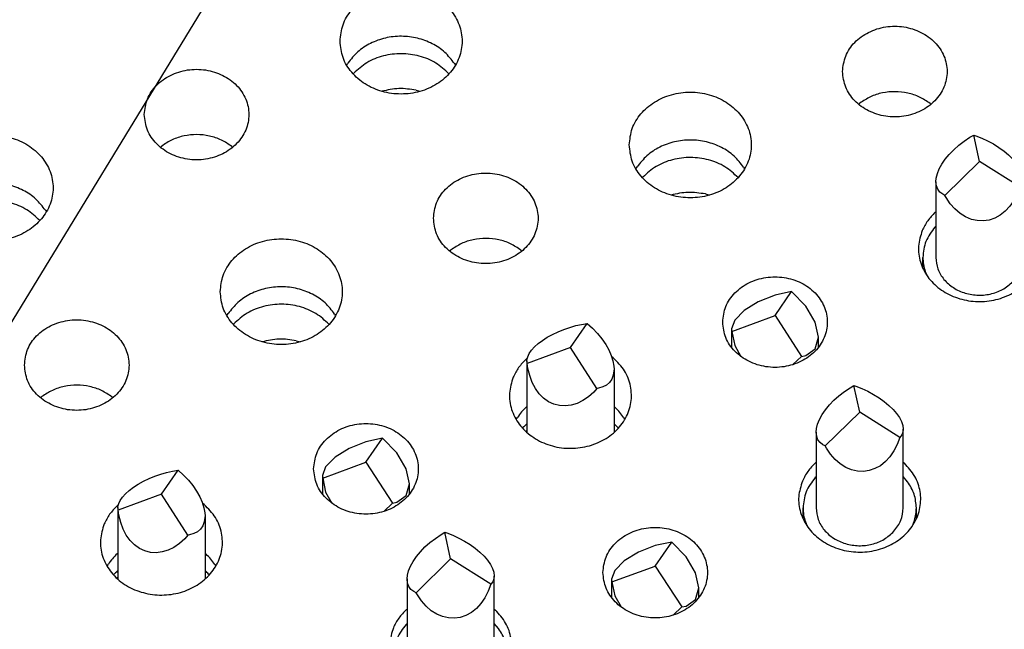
# Model space of a CAD drawing. Header units: inches. Extents: x -129 to 664, y -381 to 179.
# Tile 32 of 109: x -16 to -5, y -327 to -320. Entities that reach past the tile are written whole.
import ezdxf

# ---------------------------------------------------------------- set-up
doc = ezdxf.new("R2010")
doc.units = ezdxf.units.IN
doc.layers.add('1', color=7, linetype='Continuous')
doc.dimstyles.get("Standard").update_dxf_attribs({"dimtxt": 0.18, "dimasz": 0.18, "dimexe": 0.18, "dimexo": 0.0625, "dimgap": 0.09, "dimtad": 0, "dimtih": 1, "dimtoh": 1, "dimdec": 4, "dimzin": 0, "dimdsep": 46, "dimtxsty": 'Standard', "dimcen": 0.09, "dimadec": 0, "dimazin": 0, "dimtfac": 1, "dimtdec": 4, "dimtofl": 0, "dimtmove": 0, "dimatfit": 3, "dimfxl": 1, "dimtolj": 1, "dimtzin": 0, "dimarcsym": 0})

# ---------------------------------------------------------------- blocks, each defined once
blk = doc.blocks.new('gnd_pogo_bot_1400-1715_2_36__194', base_point=(-12.978, -325.938))
at = {"color": 7, "linetype": 'Continuous'}
for p, q in [((-12.478, -325.141), (-12.669, -325.217)), ((-12.478, -325.375), (-12.286, -325.1)), ((-12.286, -325.1), (-12.478, -325.141)), ((-12.124, -325.267), (-12.286, -325.1)), ((-12.669, -325.217), (-12.831, -325.317)), ((-12.973, -325.557), (-12.478, -325.375)), ((-12.831, -325.317), (-12.94, -325.426)), ((-12.478, -325.375), (-12.173, -325.844)), ((-12.016, -325.451), (-12.124, -325.267)), ((-12.94, -325.426), (-12.978, -325.528)), ((-11.978, -325.623), (-12.016, -325.451)), ((-12.978, -325.528), (-12.978, -325.737)), ((-12.978, -325.528), (-12.973, -325.557)), ((-12.973, -325.557), (-12.94, -325.718)), ((-12.016, -325.758), (-11.978, -325.623)), ((-11.978, -325.737), (-11.978, -325.623)), ((-12.94, -325.718), (-12.87, -325.843)), ((-12.124, -325.834), (-12.016, -325.758)), ((-12.272, -325.938), (-12.173, -325.844)), ((-12.173, -325.844), (-12.124, -325.834))]:
    blk.add_line(p, q, dxfattribs=at)
blk = doc.blocks.new('gnd_pogo_bot_1400-1715_2_35__195', base_point=(-8.284, -324.255))
at = {"color": 7, "linetype": 'Continuous'}
for p, q in [((-7.784, -323.692), (-7.593, -323.417)), ((-7.593, -323.417), (-7.784, -323.457)), ((-7.431, -323.584), (-7.593, -323.417)), ((-7.976, -323.533), (-8.138, -323.633)), ((-7.784, -323.457), (-7.976, -323.533)), ((-8.138, -323.633), (-8.246, -323.743)), ((-7.322, -323.768), (-7.431, -323.584)), ((-8.246, -323.743), (-8.284, -323.844)), ((-8.28, -323.873), (-7.784, -323.692)), ((-7.784, -323.692), (-7.48, -324.16)), ((-7.284, -323.94), (-7.322, -323.768)), ((-8.284, -323.844), (-8.284, -324.053)), ((-8.284, -323.844), (-8.28, -323.873)), ((-8.28, -323.873), (-8.246, -324.034)), ((-7.322, -324.074), (-7.284, -323.94)), ((-7.284, -324.053), (-7.284, -323.94)), ((-8.246, -324.034), (-8.176, -324.16)), ((-7.431, -324.15), (-7.322, -324.074)), ((-7.578, -324.255), (-7.48, -324.16)), ((-7.48, -324.16), (-7.431, -324.15))]:
    blk.add_line(p, q, dxfattribs=at)
blk = doc.blocks.new('gnd_pogo_bot_1400-1715_2_32__197', base_point=(-9.659, -327.129))
at = {"color": 7, "linetype": 'Continuous'}
for p, q in [((-9.159, -326.331), (-9.35, -326.407)), ((-9.159, -326.566), (-8.968, -326.291)), ((-8.968, -326.291), (-9.159, -326.331)), ((-8.805, -326.458), (-8.968, -326.291)), ((-9.35, -326.407), (-9.513, -326.507)), ((-8.697, -326.642), (-8.805, -326.458)), ((-9.621, -326.617), (-9.659, -326.718)), ((-9.655, -326.747), (-9.159, -326.566)), ((-9.513, -326.507), (-9.621, -326.617)), ((-9.159, -326.566), (-8.855, -327.034)), ((-9.659, -326.718), (-9.659, -326.927)), ((-9.659, -326.718), (-9.655, -326.747)), ((-8.659, -326.814), (-8.697, -326.642)), ((-9.655, -326.747), (-9.621, -326.908)), ((-8.697, -326.948), (-8.659, -326.814)), ((-8.659, -326.927), (-8.659, -326.814)), ((-9.621, -326.908), (-9.551, -327.034)), ((-8.805, -327.024), (-8.697, -326.948)), ((-8.953, -327.129), (-8.855, -327.034)), ((-8.855, -327.034), (-8.805, -327.024))]:
    blk.add_line(p, q, dxfattribs=at)
blk = doc.blocks.new('ground_pin_set_2__224', base_point=(-64.857, -337.434))
for name, p in [('gnd_pogo_bot_1400-1715_2_35__195', (-8.284, -324.255)), ('gnd_pogo_bot_1400-1715_2_36__194', (-12.978, -325.938)), ('gnd_pogo_bot_1400-1715_2_32__197', (-9.659, -327.129))]:
    blk.add_blockref(name, p)
blk = doc.blocks.new('insulator_top2_E7018-25457__230', base_point=(-87.509, -353.663))
at = {"color": 7, "linetype": 'Continuous'}
for p, q in [((-12.698, -320.819), (-12.684, -320.795)), ((-11.462, -320.801), (-11.452, -320.819)), ((-6.824, -321.268), (-6.809, -321.255)), ((-6.005, -321.259), (-5.995, -321.268)), ((-14.836, -321.761), (-14.821, -321.748)), ((-14.017, -321.752), (-14.007, -321.761)), ((-9.38, -322.01), (-9.366, -321.986)), ((-8.144, -321.991), (-8.133, -322.01)), ((-16.156, -322.484), (-16.145, -322.503)), ((-5.945, -322.507), (-5.938, -322.501)), ((-11.518, -322.951), (-11.503, -322.939)), ((-10.699, -322.942), (-10.688, -322.951)), ((-14.073, -323.693), (-14.059, -323.669)), ((-12.837, -323.675), (-12.826, -323.694)), ((-10.638, -324.191), (-10.626, -324.181)), ((-16.211, -324.635), (-16.196, -324.622)), ((-15.392, -324.626), (-15.381, -324.635)), ((-10.638, -324.741), (-10.631, -324.734)), ((-9.631, -324.734), (-9.619, -324.745)), ((-10.754, -324.884), (-10.74, -324.86)), ((-9.518, -324.865), (-9.507, -324.884)), ((-7.32, -325.381), (-7.312, -325.375)), ((-6.312, -325.375), (-6.3, -325.386)), ((-15.332, -325.875), (-15.319, -325.864)), ((-15.332, -326.425), (-15.324, -326.418)), ((-14.324, -326.418), (-14.312, -326.429)), ((-15.448, -326.567), (-15.433, -326.543)), ((-14.212, -326.549), (-14.201, -326.568)), ((-12.013, -327.065), (-12.006, -327.059)), ((-11.006, -327.059), (-10.993, -327.07))]:
    blk.add_line(p, q, dxfattribs=at)
for points, knots in [([(-12.775, -320.544), (-12.768, -320.608), (-12.754, -320.737), (-12.647, -320.91), (-12.49, -321.045), (-12.292, -321.131), (-12.075, -321.16), (-11.858, -321.131), (-11.66, -321.045), (-11.502, -320.91), (-11.399, -320.737), (-11.363, -320.544), (-11.399, -320.351), (-11.502, -320.178), (-11.66, -320.043), (-11.858, -319.957), (-12.075, -319.928), (-12.292, -319.957), (-12.49, -320.043), (-12.647, -320.178), (-12.754, -320.351), (-12.768, -320.48), (-12.775, -320.544)], [0, 0, 0, 0, 0.190439, 0.386512, 0.591376, 0.804667, 1.023004, 1.241341, 1.454632, 1.659496, 1.855569, 2.046008, 2.236447, 2.43252, 2.637384, 2.850675, 3.069012, 3.287349, 3.50064, 3.705504, 3.901578, 4.092016, 4.092016, 4.092016, 4.092016]), ([(-7.01, -320.893), (-7.002, -320.954), (-6.987, -321.077), (-6.874, -321.237), (-6.712, -321.354), (-6.514, -321.415), (-6.305, -321.415), (-6.107, -321.354), (-5.944, -321.237), (-5.835, -321.077), (-5.797, -320.893), (-5.835, -320.708), (-5.944, -320.548), (-6.107, -320.432), (-6.305, -320.37), (-6.514, -320.37), (-6.712, -320.432), (-6.874, -320.548), (-6.987, -320.708), (-7.002, -320.832), (-7.01, -320.893)], [0, 0, 0, 0, 0.181365, 0.369194, 0.566516, 0.771824, 0.980202, 1.18551, 1.382833, 1.570662, 1.752027, 1.933392, 2.121221, 2.318543, 2.523851, 2.732229, 2.937537, 3.134859, 3.322688, 3.504053, 3.504053, 3.504053, 3.504053]), ([(-11.462, -320.801), (-11.497, -320.756), (-11.567, -320.664), (-11.717, -320.566), (-11.887, -320.503), (-12.071, -320.481), (-12.256, -320.501), (-12.427, -320.563), (-12.578, -320.659), (-12.649, -320.751), (-12.684, -320.795)], [0, 0, 0, 0, 0.169498, 0.345491, 0.526995, 0.711655, 0.896376, 1.078052, 1.254286, 1.424031, 1.424031, 1.424031, 1.424031]), ([(-15.022, -321.386), (-15.014, -321.447), (-14.999, -321.57), (-14.886, -321.73), (-14.724, -321.847), (-14.526, -321.908), (-14.317, -321.908), (-14.119, -321.847), (-13.956, -321.73), (-13.847, -321.57), (-13.809, -321.386), (-13.847, -321.201), (-13.956, -321.041), (-14.119, -320.925), (-14.317, -320.864), (-14.526, -320.864), (-14.724, -320.925), (-14.886, -321.041), (-14.999, -321.201), (-15.014, -321.325), (-15.022, -321.386)], [0, 0, 0, 0, 0.181365, 0.369194, 0.566516, 0.771824, 0.980202, 1.18551, 1.382833, 1.570662, 1.752027, 1.933392, 2.121221, 2.318543, 2.523851, 2.732229, 2.937537, 3.134859, 3.322688, 3.504053, 3.504053, 3.504053, 3.504053]), ([(-9.456, -321.734), (-9.449, -321.798), (-9.436, -321.928), (-9.328, -322.1), (-9.171, -322.235), (-8.974, -322.321), (-8.756, -322.351), (-8.539, -322.321), (-8.342, -322.235), (-8.184, -322.1), (-8.08, -321.928), (-8.044, -321.734), (-8.08, -321.541), (-8.184, -321.369), (-8.342, -321.234), (-8.539, -321.148), (-8.756, -321.118), (-8.974, -321.148), (-9.171, -321.234), (-9.328, -321.369), (-9.436, -321.541), (-9.449, -321.671), (-9.456, -321.734)], [0, 0, 0, 0, 0.190439, 0.386512, 0.591376, 0.804667, 1.023004, 1.241341, 1.454632, 1.659496, 1.855569, 2.046008, 2.236447, 2.43252, 2.637384, 2.850675, 3.069012, 3.287349, 3.50064, 3.705504, 3.901578, 4.092016, 4.092016, 4.092016, 4.092016]), ([(-6.005, -321.259), (-6.044, -321.232), (-6.123, -321.179), (-6.261, -321.134), (-6.407, -321.118), (-6.552, -321.133), (-6.691, -321.176), (-6.77, -321.229), (-6.809, -321.255)], [0, 0, 0, 0, 0.1402463, 0.2843156, 0.4305322, 0.5767941, 0.7209906, 0.8614203, 0.8614203, 0.8614203, 0.8614203]), ([(-17.468, -322.228), (-17.461, -322.291), (-17.447, -322.421), (-17.34, -322.593), (-17.183, -322.728), (-16.986, -322.814), (-16.768, -322.844), (-16.551, -322.814), (-16.354, -322.728), (-16.196, -322.593), (-16.092, -322.421), (-16.056, -322.228), (-16.092, -322.034), (-16.196, -321.862), (-16.354, -321.727), (-16.551, -321.641), (-16.768, -321.611), (-16.986, -321.641), (-17.183, -321.727), (-17.34, -321.862), (-17.447, -322.034), (-17.461, -322.164), (-17.468, -322.228)], [0, 0, 0, 0, 0.190439, 0.386512, 0.591376, 0.804667, 1.023004, 1.241341, 1.454632, 1.659496, 1.855569, 2.046008, 2.236447, 2.43252, 2.637384, 2.850675, 3.069012, 3.287349, 3.50064, 3.705504, 3.901578, 4.092016, 4.092016, 4.092016, 4.092016]), ([(-14.017, -321.752), (-14.056, -321.725), (-14.135, -321.672), (-14.273, -321.627), (-14.419, -321.611), (-14.564, -321.626), (-14.703, -321.669), (-14.782, -321.722), (-14.821, -321.748)], [0, 0, 0, 0, 0.1402465, 0.2843161, 0.4305329, 0.576795, 0.7209918, 0.8614217, 0.8614217, 0.8614217, 0.8614217]), ([(-8.144, -321.991), (-8.178, -321.946), (-8.248, -321.854), (-8.398, -321.756), (-8.569, -321.693), (-8.753, -321.671), (-8.937, -321.691), (-9.108, -321.753), (-9.259, -321.85), (-9.33, -321.941), (-9.366, -321.986)], [0, 0, 0, 0, 0.169498, 0.345491, 0.526995, 0.711654, 0.896376, 1.078052, 1.254285, 1.42403, 1.42403, 1.42403, 1.42403]), ([(-11.703, -322.576), (-11.696, -322.637), (-11.681, -322.761), (-11.568, -322.921), (-11.406, -323.037), (-11.208, -323.099), (-10.998, -323.099), (-10.801, -323.037), (-10.637, -322.921), (-10.529, -322.761), (-10.49, -322.576), (-10.529, -322.392), (-10.637, -322.232), (-10.801, -322.115), (-10.998, -322.054), (-11.208, -322.054), (-11.406, -322.115), (-11.568, -322.232), (-11.681, -322.392), (-11.696, -322.515), (-11.703, -322.576)], [0, 0, 0, 0, 0.181365, 0.369194, 0.566516, 0.771824, 0.980202, 1.18551, 1.382833, 1.570662, 1.752027, 1.933392, 2.121221, 2.318543, 2.523851, 2.732229, 2.937537, 3.134859, 3.322688, 3.504053, 3.504053, 3.504053, 3.504053]), ([(-16.156, -322.484), (-16.19, -322.439), (-16.26, -322.347), (-16.41, -322.249), (-16.581, -322.186), (-16.765, -322.164), (-16.949, -322.184), (-17.12, -322.246), (-17.271, -322.343), (-17.342, -322.434), (-17.377, -322.479)], [0, 0, 0, 0, 0.169498, 0.345491, 0.526995, 0.711655, 0.896376, 1.078053, 1.254286, 1.424031, 1.424031, 1.424031, 1.424031]), ([(-6.095, -322.716), (-6.113, -322.775), (-6.15, -322.893), (-6.124, -323.082), (-6.039, -323.254), (-5.898, -323.394), (-5.716, -323.491), (-5.511, -323.537), (-5.299, -323.529), (-5.099, -323.466), (-4.929, -323.354), (-4.803, -323.203), (-4.736, -323.024), (-4.735, -322.836), (-4.797, -322.654), (-4.882, -322.56), (-4.925, -322.512)], [0, 0, 0, 0, 0.184237, 0.367591, 0.555318, 0.750852, 0.954639, 1.16429, 1.375579, 1.583791, 1.785137, 1.978035, 2.163904, 2.346939, 2.532534, 2.724998, 2.724998, 2.724998, 2.724998]), ([(-5.945, -322.507), (-5.976, -322.539), (-6.037, -322.6), (-6.076, -322.678), (-6.095, -322.716)], [0, 0, 0, 0, 0.1309207, 0.2582689, 0.2582689, 0.2582689, 0.2582689]), ([(-14.15, -323.418), (-14.143, -323.482), (-14.129, -323.611), (-14.021, -323.784), (-13.864, -323.919), (-13.667, -324.005), (-13.45, -324.034), (-13.232, -324.005), (-13.035, -323.919), (-12.877, -323.784), (-12.774, -323.611), (-12.738, -323.418), (-12.774, -323.225), (-12.877, -323.052), (-13.035, -322.917), (-13.232, -322.831), (-13.45, -322.802), (-13.667, -322.831), (-13.864, -322.917), (-14.021, -323.052), (-14.129, -323.225), (-14.143, -323.354), (-14.15, -323.418)], [0, 0, 0, 0, 0.190439, 0.386512, 0.591376, 0.804667, 1.023004, 1.241341, 1.454632, 1.659496, 1.855569, 2.046008, 2.236447, 2.43252, 2.637384, 2.850675, 3.069012, 3.287349, 3.50064, 3.705504, 3.901578, 4.092016, 4.092016, 4.092016, 4.092016]), ([(-10.699, -322.942), (-10.737, -322.916), (-10.816, -322.862), (-10.954, -322.818), (-11.1, -322.801), (-11.246, -322.817), (-11.384, -322.86), (-11.464, -322.913), (-11.503, -322.939)], [0, 0, 0, 0, 0.1402466, 0.2843161, 0.430533, 0.5767952, 0.720992, 0.861422, 0.861422, 0.861422, 0.861422]), ([(-8.384, -323.767), (-8.377, -323.828), (-8.362, -323.951), (-8.249, -324.111), (-8.087, -324.228), (-7.889, -324.289), (-7.68, -324.289), (-7.482, -324.228), (-7.319, -324.111), (-7.21, -323.951), (-7.172, -323.767), (-7.21, -323.582), (-7.319, -323.422), (-7.482, -323.306), (-7.68, -323.245), (-7.889, -323.245), (-8.087, -323.306), (-8.249, -323.422), (-8.362, -323.582), (-8.377, -323.706), (-8.384, -323.767)], [0, 0, 0, 0, 0.181365, 0.369194, 0.566516, 0.771824, 0.980202, 1.18551, 1.382833, 1.570662, 1.752027, 1.933392, 2.121221, 2.318543, 2.523851, 2.732229, 2.937537, 3.134859, 3.322688, 3.504053, 3.504053, 3.504053, 3.504053]), ([(-12.837, -323.675), (-12.871, -323.63), (-12.942, -323.538), (-13.091, -323.44), (-13.262, -323.377), (-13.446, -323.355), (-13.63, -323.375), (-13.802, -323.437), (-13.952, -323.533), (-14.024, -323.625), (-14.059, -323.669)], [0, 0, 0, 0, 0.169498, 0.345491, 0.526995, 0.711655, 0.896376, 1.078052, 1.254286, 1.424031, 1.424031, 1.424031, 1.424031]), ([(-16.396, -324.26), (-16.389, -324.321), (-16.374, -324.444), (-16.261, -324.604), (-16.099, -324.721), (-15.901, -324.782), (-15.692, -324.782), (-15.494, -324.721), (-15.331, -324.604), (-15.222, -324.444), (-15.184, -324.26), (-15.222, -324.075), (-15.331, -323.915), (-15.494, -323.799), (-15.692, -323.738), (-15.901, -323.738), (-16.099, -323.799), (-16.261, -323.915), (-16.374, -324.075), (-16.389, -324.199), (-16.396, -324.26)], [0, 0, 0, 0, 0.181365, 0.369194, 0.566516, 0.771824, 0.980202, 1.18551, 1.382833, 1.570662, 1.752027, 1.933392, 2.121221, 2.318543, 2.523851, 2.732229, 2.937537, 3.134859, 3.322688, 3.504053, 3.504053, 3.504053, 3.504053]), ([(-10.788, -324.4), (-10.807, -324.46), (-10.844, -324.58), (-10.816, -324.773), (-10.726, -324.947), (-10.578, -325.087), (-10.391, -325.182), (-10.18, -325.223), (-9.964, -325.207), (-9.764, -325.136), (-9.596, -325.015), (-9.479, -324.854), (-9.423, -324.668), (-9.437, -324.477), (-9.515, -324.296), (-9.611, -324.206), (-9.659, -324.161)], [0, 0, 0, 0, 0.187718, 0.374627, 0.56626, 0.766113, 0.974437, 1.188489, 1.403674, 1.615047, 1.818863, 2.013931, 2.202348, 2.388981, 2.579486, 2.777832, 2.777832, 2.777832, 2.777832]), ([(-10.638, -324.191), (-10.669, -324.222), (-10.731, -324.284), (-10.769, -324.361), (-10.788, -324.4)], [0, 0, 0, 0, 0.1309199, 0.2582673, 0.2582673, 0.2582673, 0.2582673]), ([(-15.392, -324.626), (-15.431, -324.6), (-15.509, -324.546), (-15.648, -324.502), (-15.793, -324.485), (-15.939, -324.5), (-16.078, -324.543), (-16.157, -324.596), (-16.196, -324.622)], [0, 0, 0, 0, 0.1402463, 0.2843156, 0.4305322, 0.5767941, 0.7209907, 0.8614204, 0.8614204, 0.8614204, 0.8614204]), ([(-10.638, -324.741), (-10.657, -324.759), (-10.695, -324.796), (-10.725, -324.839), (-10.74, -324.86)], [0, 0, 0, 0, 0.0791031, 0.1568413, 0.1568413, 0.1568413, 0.1568413]), ([(-9.518, -324.865), (-9.533, -324.844), (-9.563, -324.801), (-9.6, -324.764), (-9.619, -324.745)], [0, 0, 0, 0, 0.077628, 0.1566141, 0.1566141, 0.1566141, 0.1566141]), ([(-13.078, -325.45), (-13.07, -325.511), (-13.055, -325.635), (-12.942, -325.795), (-12.78, -325.911), (-12.582, -325.973), (-12.373, -325.973), (-12.175, -325.911), (-12.012, -325.795), (-11.903, -325.635), (-11.865, -325.45), (-11.903, -325.266), (-12.012, -325.106), (-12.175, -324.989), (-12.373, -324.928), (-12.582, -324.928), (-12.78, -324.989), (-12.942, -325.106), (-13.055, -325.266), (-13.07, -325.39), (-13.078, -325.45)], [0, 0, 0, 0, 0.181365, 0.369194, 0.566516, 0.771824, 0.980202, 1.18551, 1.382833, 1.570662, 1.752027, 1.933392, 2.121221, 2.318543, 2.523851, 2.732229, 2.937537, 3.134859, 3.322688, 3.504053, 3.504053, 3.504053, 3.504053]), ([(-7.469, -325.59), (-7.488, -325.649), (-7.525, -325.767), (-7.499, -325.956), (-7.413, -326.128), (-7.272, -326.268), (-7.091, -326.365), (-6.885, -326.411), (-6.673, -326.403), (-6.474, -326.34), (-6.303, -326.229), (-6.178, -326.077), (-6.11, -325.898), (-6.109, -325.71), (-6.171, -325.528), (-6.257, -325.434), (-6.3, -325.386)], [0, 0, 0, 0, 0.184237, 0.367591, 0.555318, 0.750852, 0.95464, 1.164291, 1.37558, 1.583792, 1.785138, 1.978036, 2.163906, 2.346941, 2.532536, 2.724999, 2.724999, 2.724999, 2.724999]), ([(-7.32, -325.381), (-7.351, -325.413), (-7.412, -325.474), (-7.45, -325.552), (-7.469, -325.59)], [0, 0, 0, 0, 0.1309197, 0.258267, 0.258267, 0.258267, 0.258267]), ([(-15.481, -326.083), (-15.5, -326.144), (-15.538, -326.264), (-15.509, -326.457), (-15.419, -326.63), (-15.272, -326.771), (-15.084, -326.865), (-14.873, -326.906), (-14.657, -326.891), (-14.457, -326.819), (-14.29, -326.698), (-14.172, -326.538), (-14.116, -326.352), (-14.13, -326.16), (-14.209, -325.979), (-14.304, -325.89), (-14.353, -325.844)], [0, 0, 0, 0, 0.187718, 0.374627, 0.56626, 0.766112, 0.974436, 1.188488, 1.403674, 1.615047, 1.818862, 2.01393, 2.202347, 2.38898, 2.579484, 2.77783, 2.77783, 2.77783, 2.77783]), ([(-15.332, -325.875), (-15.363, -325.906), (-15.424, -325.967), (-15.462, -326.045), (-15.481, -326.083)], [0, 0, 0, 0, 0.1309209, 0.2582693, 0.2582693, 0.2582693, 0.2582693]), ([(-9.759, -326.641), (-9.752, -326.702), (-9.737, -326.825), (-9.623, -326.985), (-9.462, -327.102), (-9.264, -327.163), (-9.054, -327.163), (-8.857, -327.102), (-8.693, -326.985), (-8.585, -326.825), (-8.546, -326.641), (-8.585, -326.456), (-8.693, -326.296), (-8.857, -326.18), (-9.054, -326.119), (-9.264, -326.119), (-9.462, -326.18), (-9.623, -326.296), (-9.737, -326.456), (-9.752, -326.58), (-9.759, -326.641)], [0, 0, 0, 0, 0.181365, 0.369194, 0.566516, 0.771824, 0.980202, 1.18551, 1.382833, 1.570662, 1.752027, 1.933392, 2.121221, 2.318543, 2.523851, 2.732229, 2.937537, 3.134859, 3.322688, 3.504053, 3.504053, 3.504053, 3.504053]), ([(-15.332, -326.425), (-15.351, -326.443), (-15.388, -326.479), (-15.419, -326.522), (-15.433, -326.543)], [0, 0, 0, 0, 0.0791031, 0.1568412, 0.1568412, 0.1568412, 0.1568412]), ([(-14.212, -326.549), (-14.226, -326.528), (-14.256, -326.484), (-14.293, -326.448), (-14.312, -326.429)], [0, 0, 0, 0, 0.0776287, 0.1566155, 0.1566155, 0.1566155, 0.1566155]), ([(-12.163, -327.274), (-12.181, -327.333), (-12.218, -327.451), (-12.192, -327.64), (-12.107, -327.811), (-11.966, -327.952), (-11.784, -328.049), (-11.579, -328.095), (-11.367, -328.086), (-11.167, -328.024), (-10.996, -327.912), (-10.871, -327.761), (-10.804, -327.582), (-10.803, -327.394), (-10.865, -327.212), (-10.95, -327.117), (-10.993, -327.07)], [0, 0, 0, 0, 0.184237, 0.367591, 0.555318, 0.750852, 0.954639, 1.16429, 1.375579, 1.583791, 1.785137, 1.978035, 2.163905, 2.34694, 2.532535, 2.724998, 2.724998, 2.724998, 2.724998]), ([(-12.013, -327.065), (-12.044, -327.096), (-12.105, -327.158), (-12.144, -327.235), (-12.163, -327.274)], [0, 0, 0, 0, 0.1309208, 0.2582692, 0.2582692, 0.2582692, 0.2582692])]:
    blk.add_open_spline(points, degree=3, knots=knots, dxfattribs=at)
blk = doc.blocks.new('sig_pogo_1400-2142_13_18__251', base_point=(-15.333, -326.716))
at = {"color": 7, "linetype": 'Continuous'}
for p, q in [((-14.824, -325.742), (-14.633, -325.467)), ((-14.765, -325.491), (-14.698, -325.477)), ((-14.698, -325.477), (-14.633, -325.467)), ((-14.633, -325.467), (-14.572, -325.522)), ((-15.091, -325.625), (-15.031, -325.592)), ((-15.031, -325.592), (-14.967, -325.561)), ((-14.967, -325.561), (-14.901, -325.534)), ((-14.901, -325.534), (-14.833, -325.51)), ((-14.833, -325.51), (-14.765, -325.491)), ((-14.572, -325.522), (-14.515, -325.58)), ((-14.515, -325.58), (-14.465, -325.642)), ((-15.238, -325.736), (-15.195, -325.698)), ((-15.195, -325.698), (-15.146, -325.661)), ((-15.146, -325.661), (-15.091, -325.625)), ((-14.465, -325.642), (-14.421, -325.706)), ((-14.421, -325.706), (-14.384, -325.77)), ((-14.824, -325.742), (-15.32, -325.924)), ((-15.315, -325.848), (-15.298, -325.812)), ((-15.298, -325.812), (-15.272, -325.774)), ((-15.272, -325.774), (-15.238, -325.736)), ((-14.52, -326.211), (-14.824, -325.742)), ((-14.384, -325.77), (-14.356, -325.834)), ((-15.324, -325.882), (-15.315, -325.848)), ((-15.324, -325.894), (-15.324, -325.882)), ((-15.324, -325.894), (-15.324, -326.716)), ((-15.322, -325.914), (-15.324, -325.894)), ((-15.32, -325.924), (-15.322, -325.914)), ((-15.312, -325.982), (-15.32, -325.924)), ((-14.356, -325.834), (-14.337, -325.896)), ((-14.337, -325.896), (-14.326, -325.955)), ((-15.292, -326.065), (-15.312, -325.982)), ((-14.325, -326.01), (-14.333, -326.06)), ((-14.326, -325.955), (-14.324, -325.989)), ((-14.324, -325.989), (-14.325, -326.01)), ((-14.324, -325.989), (-14.324, -326.716)), ((-15.264, -326.142), (-15.292, -326.065)), ((-15.228, -326.211), (-15.264, -326.142)), ((-14.376, -326.142), (-14.411, -326.172)), ((-14.35, -326.105), (-14.376, -326.142)), ((-14.333, -326.06), (-14.35, -326.105)), ((-15.184, -326.272), (-15.228, -326.211)), ((-15.133, -326.323), (-15.184, -326.272)), ((-14.557, -326.252), (-14.617, -326.307)), ((-14.52, -326.211), (-14.557, -326.252)), ((-14.502, -326.208), (-14.52, -326.211)), ((-14.453, -326.194), (-14.502, -326.208)), ((-14.411, -326.172), (-14.453, -326.194)), ((-15.077, -326.364), (-15.133, -326.323)), ((-15.016, -326.392), (-15.077, -326.364)), ((-14.951, -326.409), (-15.016, -326.392)), ((-14.748, -326.384), (-14.816, -326.404)), ((-14.681, -326.351), (-14.748, -326.384)), ((-14.617, -326.307), (-14.681, -326.351)), ((-14.884, -326.413), (-14.951, -326.409)), ((-14.816, -326.404), (-14.884, -326.413)), ((-15.333, -326.708), (-15.324, -326.696)), ((-14.324, -326.696), (-14.316, -326.708))]:
    blk.add_line(p, q, dxfattribs=at)
blk = doc.blocks.new('sig_pogo_1400-2142_13_17__252', base_point=(-10.64, -325.032))
at = {"color": 7, "linetype": 'Continuous'}
for p, q in [((-10.131, -324.059), (-9.94, -323.783)), ((-10.071, -323.807), (-10.004, -323.793)), ((-10.004, -323.793), (-9.94, -323.783)), ((-9.94, -323.783), (-9.879, -323.838)), ((-10.398, -323.941), (-10.338, -323.908)), ((-10.338, -323.908), (-10.274, -323.877)), ((-10.274, -323.877), (-10.207, -323.85)), ((-10.207, -323.85), (-10.14, -323.827)), ((-10.14, -323.827), (-10.071, -323.807)), ((-9.879, -323.838), (-9.822, -323.897)), ((-9.822, -323.897), (-9.771, -323.959)), ((-10.544, -324.052), (-10.502, -324.014)), ((-10.502, -324.014), (-10.453, -323.977)), ((-10.453, -323.977), (-10.398, -323.941)), ((-9.771, -323.959), (-9.727, -324.022)), ((-10.131, -324.059), (-10.627, -324.24)), ((-10.622, -324.164), (-10.605, -324.128)), ((-10.605, -324.128), (-10.579, -324.09)), ((-10.579, -324.09), (-10.544, -324.052)), ((-9.827, -324.527), (-10.131, -324.059)), ((-9.727, -324.022), (-9.691, -324.086)), ((-9.691, -324.086), (-9.663, -324.15)), ((-10.631, -324.21), (-10.63, -324.199)), ((-10.631, -324.21), (-10.631, -325.032)), ((-10.629, -324.23), (-10.631, -324.21)), ((-10.63, -324.199), (-10.622, -324.164)), ((-10.627, -324.24), (-10.629, -324.23)), ((-10.619, -324.298), (-10.627, -324.24)), ((-9.663, -324.15), (-9.643, -324.212)), ((-9.643, -324.212), (-9.633, -324.271)), ((-10.599, -324.381), (-10.619, -324.298)), ((-9.632, -324.327), (-9.64, -324.377)), ((-9.633, -324.271), (-9.631, -324.306)), ((-9.631, -324.306), (-9.632, -324.327)), ((-9.631, -324.306), (-9.631, -325.032)), ((-10.571, -324.458), (-10.599, -324.381)), ((-10.534, -324.528), (-10.571, -324.458)), ((-9.683, -324.459), (-9.718, -324.489)), ((-9.657, -324.421), (-9.683, -324.459)), ((-9.64, -324.377), (-9.657, -324.421)), ((-10.491, -324.589), (-10.534, -324.528)), ((-9.864, -324.569), (-9.924, -324.623)), ((-9.827, -324.527), (-9.864, -324.569)), ((-9.809, -324.524), (-9.827, -324.527)), ((-9.76, -324.511), (-9.809, -324.524)), ((-9.718, -324.489), (-9.76, -324.511)), ((-10.44, -324.64), (-10.491, -324.589)), ((-10.383, -324.68), (-10.44, -324.64)), ((-10.322, -324.709), (-10.383, -324.68)), ((-9.988, -324.667), (-10.054, -324.7)), ((-9.924, -324.623), (-9.988, -324.667)), ((-10.258, -324.725), (-10.322, -324.709)), ((-10.191, -324.729), (-10.258, -324.725)), ((-10.122, -324.721), (-10.191, -324.729)), ((-10.054, -324.7), (-10.122, -324.721)), ((-10.64, -325.024), (-10.631, -325.013)), ((-9.631, -325.013), (-9.622, -325.024))]:
    blk.add_line(p, q, dxfattribs=at)
blk = doc.blocks.new('sig_pogo_1400-2142_13_16__253', base_point=(-6.088, -323.466))
at = {"color": 7, "linetype": 'Continuous'}
for p, q in [((-5.613, -321.69), (-5.548, -321.647)), ((-5.548, -321.647), (-5.503, -321.621)), ((-5.438, -321.925), (-5.503, -321.621)), ((-5.503, -321.621), (-5.48, -321.628)), ((-5.48, -321.628), (-5.412, -321.655)), ((-5.733, -321.789), (-5.675, -321.738)), ((-5.675, -321.738), (-5.613, -321.69)), ((-5.412, -321.655), (-5.344, -321.686)), ((-5.344, -321.686), (-5.278, -321.722)), ((-5.278, -321.722), (-5.215, -321.762)), ((-5.831, -321.898), (-5.785, -321.843)), ((-5.785, -321.843), (-5.733, -321.789)), ((-5.215, -321.762), (-5.156, -321.804)), ((-5.156, -321.804), (-5.103, -321.849)), ((-5.103, -321.849), (-5.055, -321.896)), ((-5.9, -322.009), (-5.869, -321.954)), ((-5.869, -321.954), (-5.831, -321.898)), ((-5.834, -322.314), (-5.438, -321.925)), ((-4.976, -322.216), (-5.438, -321.925)), ((-5.055, -321.896), (-5.015, -321.943)), ((-5.015, -321.943), (-4.983, -321.989)), ((-5.934, -322.114), (-5.921, -322.063)), ((-5.921, -322.063), (-5.9, -322.009)), ((-4.983, -321.989), (-4.959, -322.035)), ((-4.959, -322.035), (-4.944, -322.078)), ((-4.944, -322.078), (-4.938, -322.123)), ((-5.938, -322.156), (-5.934, -322.114)), ((-5.938, -322.156), (-5.938, -323.025)), ((-5.932, -322.205), (-5.938, -322.156)), ((-5.917, -322.243), (-5.932, -322.205)), ((-4.954, -322.188), (-4.976, -322.216)), ((-4.941, -322.155), (-4.954, -322.188)), ((-4.938, -322.123), (-4.941, -322.155)), ((-4.938, -323.025), (-4.938, -322.123)), ((-5.893, -322.275), (-5.917, -322.243)), ((-5.86, -322.3), (-5.893, -322.275)), ((-5.834, -322.314), (-5.86, -322.3)), ((-5.82, -322.339), (-5.834, -322.314)), ((-5.006, -322.297), (-5.044, -322.371)), ((-4.976, -322.216), (-5.006, -322.297)), ((-5.773, -322.409), (-5.82, -322.339)), ((-5.719, -322.469), (-5.773, -322.409)), ((-5.09, -322.437), (-5.142, -322.494)), ((-5.044, -322.371), (-5.09, -322.437)), ((-5.66, -322.52), (-5.719, -322.469)), ((-5.597, -322.56), (-5.66, -322.52)), ((-5.2, -322.54), (-5.262, -322.574)), ((-5.142, -322.494), (-5.2, -322.54)), ((-5.531, -322.588), (-5.597, -322.56)), ((-5.463, -322.603), (-5.531, -322.588)), ((-5.395, -322.606), (-5.463, -322.603)), ((-5.328, -322.596), (-5.395, -322.606)), ((-5.262, -322.574), (-5.328, -322.596)), ((-5.938, -322.667), (-5.949, -322.677)), ((-4.888, -322.724), (-4.938, -322.666)), ((-6.088, -323.15), (-6.088, -323.025)), ((-4.788, -323.149), (-4.788, -323.025)), ((-6.06, -323.186), (-6.04, -323.233)), ((-4.833, -323.229), (-4.809, -323.168))]:
    blk.add_line(p, q, dxfattribs=at)
for points, knots in [([(-5.949, -322.677), (-5.989, -322.73), (-6.068, -322.833), (-6.081, -322.962), (-6.088, -323.025)], [0, 0, 0, 0, 0.1935533, 0.3809586, 0.3809586, 0.3809586, 0.3809586]), ([(-4.788, -323.025), (-4.792, -322.972), (-4.802, -322.863), (-4.859, -322.771), (-4.888, -322.724)], [0, 0, 0, 0, 0.1585787, 0.3210092, 0.3210092, 0.3210092, 0.3210092]), ([(-6.088, -323.025), (-6.086, -323.052), (-6.084, -323.107), (-6.068, -323.16), (-6.06, -323.186)], [0, 0, 0, 0, 0.0816948, 0.1639503, 0.1639503, 0.1639503, 0.1639503]), ([(-5.938, -323.025), (-5.933, -323.07), (-5.923, -323.161), (-5.849, -323.283), (-5.74, -323.379), (-5.602, -323.441), (-5.449, -323.465), (-5.296, -323.447), (-5.154, -323.392), (-5.08, -323.325), (-5.044, -323.292)], [0, 0, 0, 0, 0.133995, 0.271849, 0.415769, 0.565594, 0.719103, 0.872888, 1.023456, 1.168341, 1.168341, 1.168341, 1.168341]), ([(-5.044, -323.292), (-5.014, -323.252), (-4.953, -323.173), (-4.943, -323.074), (-4.938, -323.025)], [0, 0, 0, 0, 0.1488872, 0.2930452, 0.2930452, 0.2930452, 0.2930452]), ([(-4.809, -323.168), (-4.803, -323.144), (-4.79, -323.097), (-4.789, -323.049), (-4.788, -323.025)], [0, 0, 0, 0, 0.0724706, 0.1445541, 0.1445541, 0.1445541, 0.1445541])]:
    blk.add_open_spline(points, degree=3, knots=knots, dxfattribs=at)
blk = doc.blocks.new('sig_pogo_1400-2142_13_13__255', base_point=(-12.156, -328.023))
at = {"color": 7, "linetype": 'Continuous'}
for p, q in [((-11.743, -326.296), (-11.681, -326.248)), ((-11.681, -326.248), (-11.616, -326.204)), ((-11.616, -326.204), (-11.571, -326.178)), ((-11.506, -326.483), (-11.571, -326.178)), ((-11.571, -326.178), (-11.548, -326.186)), ((-11.548, -326.186), (-11.48, -326.212)), ((-11.48, -326.212), (-11.412, -326.244)), ((-11.412, -326.244), (-11.346, -326.28)), ((-11.346, -326.28), (-11.283, -326.319)), ((-11.853, -326.401), (-11.801, -326.347)), ((-11.801, -326.347), (-11.743, -326.296)), ((-11.283, -326.319), (-11.224, -326.362)), ((-11.224, -326.362), (-11.171, -326.407)), ((-11.937, -326.512), (-11.899, -326.456)), ((-11.902, -326.871), (-11.506, -326.483)), ((-11.899, -326.456), (-11.853, -326.401)), ((-11.044, -326.773), (-11.506, -326.483)), ((-11.171, -326.407), (-11.123, -326.453)), ((-11.123, -326.453), (-11.083, -326.5)), ((-11.083, -326.5), (-11.05, -326.547)), ((-11.989, -326.621), (-11.968, -326.567)), ((-11.968, -326.567), (-11.937, -326.512)), ((-11.05, -326.547), (-11.027, -326.592)), ((-11.027, -326.592), (-11.011, -326.636)), ((-12.006, -326.713), (-12.002, -326.672)), ((-12.006, -326.713), (-12.006, -327.583)), ((-12, -326.762), (-12.006, -326.713)), ((-12.002, -326.672), (-11.989, -326.621)), ((-11.009, -326.713), (-11.022, -326.746)), ((-11.011, -326.636), (-11.006, -326.681)), ((-11.006, -326.681), (-11.009, -326.713)), ((-11.006, -327.583), (-11.006, -326.681)), ((-11.985, -326.8), (-12, -326.762)), ((-11.961, -326.833), (-11.985, -326.8)), ((-11.928, -326.858), (-11.961, -326.833)), ((-11.044, -326.773), (-11.074, -326.855)), ((-11.022, -326.746), (-11.044, -326.773)), ((-11.902, -326.871), (-11.928, -326.858)), ((-11.888, -326.896), (-11.902, -326.871)), ((-11.841, -326.966), (-11.888, -326.896)), ((-11.112, -326.929), (-11.158, -326.995)), ((-11.074, -326.855), (-11.112, -326.929)), ((-11.787, -327.027), (-11.841, -326.966)), ((-11.728, -327.078), (-11.787, -327.027)), ((-11.21, -327.051), (-11.268, -327.097)), ((-11.158, -326.995), (-11.21, -327.051)), ((-11.665, -327.118), (-11.728, -327.078)), ((-11.599, -327.145), (-11.665, -327.118)), ((-11.531, -327.161), (-11.599, -327.145)), ((-11.463, -327.164), (-11.531, -327.161)), ((-11.396, -327.154), (-11.463, -327.164)), ((-11.33, -327.132), (-11.396, -327.154)), ((-11.268, -327.097), (-11.33, -327.132)), ((-12.006, -327.224), (-12.017, -327.235)), ((-10.956, -327.282), (-11.006, -327.223)), ((-12.156, -327.707), (-12.156, -327.583)), ((-10.856, -327.707), (-10.856, -327.583)), ((-12.128, -327.744), (-12.108, -327.791)), ((-10.901, -327.787), (-10.877, -327.725))]:
    blk.add_line(p, q, dxfattribs=at)
for points, knots in [([(-12.017, -327.235), (-12.057, -327.287), (-12.135, -327.39), (-12.149, -327.519), (-12.156, -327.583)], [0, 0, 0, 0, 0.1935532, 0.3809585, 0.3809585, 0.3809585, 0.3809585]), ([(-10.856, -327.583), (-10.86, -327.529), (-10.87, -327.421), (-10.927, -327.329), (-10.956, -327.282)], [0, 0, 0, 0, 0.1585787, 0.3210093, 0.3210093, 0.3210093, 0.3210093]), ([(-12.156, -327.583), (-12.154, -327.61), (-12.152, -327.665), (-12.136, -327.717), (-12.128, -327.744)], [0, 0, 0, 0, 0.0816948, 0.1639502, 0.1639502, 0.1639502, 0.1639502]), ([(-12.006, -327.583), (-12.003, -327.613), (-11.999, -327.674), (-11.965, -327.761), (-11.913, -327.84), (-11.865, -327.883), (-11.841, -327.904)], [0, 0, 0, 0, 0.090566, 0.1823917, 0.2764761, 0.3733757, 0.3733757, 0.3733757, 0.3733757]), ([(-11.841, -327.904), (-11.802, -327.929), (-11.723, -327.981), (-11.584, -328.016), (-11.441, -328.018), (-11.302, -327.984), (-11.179, -327.918), (-11.083, -327.824), (-11.018, -327.709), (-11.01, -327.624), (-11.006, -327.583)], [0, 0, 0, 0, 0.137894, 0.279861, 0.42342, 0.565661, 0.704028, 0.837068, 0.964981, 1.089736, 1.089736, 1.089736, 1.089736]), ([(-10.877, -327.725), (-10.871, -327.702), (-10.858, -327.655), (-10.857, -327.607), (-10.856, -327.583)], [0, 0, 0, 0, 0.0724706, 0.1445542, 0.1445542, 0.1445542, 0.1445542])]:
    blk.add_open_spline(points, degree=3, knots=knots, dxfattribs=at)
blk = doc.blocks.new('sig_pogo_1400-2142_13_12__256', base_point=(-7.462, -326.34))
at = {"color": 7, "linetype": 'Continuous'}
for p, q in [((-7.05, -324.612), (-6.988, -324.564)), ((-6.988, -324.564), (-6.922, -324.521)), ((-6.922, -324.521), (-6.878, -324.495)), ((-6.812, -324.799), (-6.878, -324.495)), ((-6.878, -324.495), (-6.855, -324.502)), ((-6.855, -324.502), (-6.787, -324.529)), ((-6.787, -324.529), (-6.719, -324.56)), ((-6.719, -324.56), (-6.653, -324.596)), ((-7.16, -324.717), (-7.108, -324.663)), ((-7.108, -324.663), (-7.05, -324.612)), ((-6.653, -324.596), (-6.59, -324.636)), ((-6.59, -324.636), (-6.531, -324.678)), ((-6.531, -324.678), (-6.477, -324.723)), ((-7.244, -324.828), (-7.205, -324.772)), ((-7.209, -325.188), (-6.812, -324.799)), ((-7.205, -324.772), (-7.16, -324.717)), ((-6.35, -325.09), (-6.812, -324.799)), ((-6.477, -324.723), (-6.43, -324.77)), ((-6.43, -324.77), (-6.39, -324.817)), ((-7.296, -324.937), (-7.274, -324.883)), ((-7.274, -324.883), (-7.244, -324.828)), ((-6.39, -324.817), (-6.357, -324.863)), ((-6.357, -324.863), (-6.333, -324.909)), ((-6.333, -324.909), (-6.318, -324.952)), ((-7.312, -325.03), (-7.309, -324.988)), ((-7.312, -325.03), (-7.312, -325.899)), ((-7.306, -325.079), (-7.312, -325.03)), ((-7.309, -324.988), (-7.296, -324.937)), ((-6.316, -325.029), (-6.329, -325.062)), ((-6.318, -324.952), (-6.312, -324.997)), ((-6.312, -324.997), (-6.316, -325.029)), ((-6.312, -325.899), (-6.312, -324.997)), ((-7.291, -325.117), (-7.306, -325.079)), ((-7.267, -325.149), (-7.291, -325.117)), ((-7.235, -325.174), (-7.267, -325.149)), ((-6.35, -325.09), (-6.381, -325.171)), ((-6.329, -325.062), (-6.35, -325.09)), ((-7.209, -325.188), (-7.235, -325.174)), ((-7.195, -325.213), (-7.209, -325.188)), ((-7.147, -325.283), (-7.195, -325.213)), ((-6.419, -325.245), (-6.465, -325.311)), ((-6.381, -325.171), (-6.419, -325.245)), ((-7.094, -325.344), (-7.147, -325.283)), ((-7.035, -325.394), (-7.094, -325.344)), ((-6.517, -325.368), (-6.575, -325.414)), ((-6.465, -325.311), (-6.517, -325.368)), ((-6.972, -325.434), (-7.035, -325.394)), ((-6.906, -325.462), (-6.972, -325.434)), ((-6.838, -325.477), (-6.906, -325.462)), ((-6.77, -325.48), (-6.838, -325.477)), ((-6.702, -325.47), (-6.77, -325.48)), ((-6.637, -325.448), (-6.702, -325.47)), ((-6.575, -325.414), (-6.637, -325.448)), ((-7.312, -325.541), (-7.323, -325.551)), ((-6.263, -325.598), (-6.312, -325.54)), ((-7.462, -326.024), (-7.462, -325.899)), ((-6.162, -326.023), (-6.162, -325.899)), ((-6.207, -326.103), (-6.183, -326.042)), ((-7.435, -326.06), (-7.415, -326.107))]:
    blk.add_line(p, q, dxfattribs=at)
for points, knots in [([(-7.323, -325.551), (-7.363, -325.604), (-7.442, -325.707), (-7.456, -325.836), (-7.462, -325.899)], [0, 0, 0, 0, 0.1935532, 0.3809585, 0.3809585, 0.3809585, 0.3809585]), ([(-6.162, -325.899), (-6.167, -325.846), (-6.176, -325.737), (-6.234, -325.645), (-6.263, -325.598)], [0, 0, 0, 0, 0.1585779, 0.3210077, 0.3210077, 0.3210077, 0.3210077]), ([(-7.462, -325.899), (-7.461, -325.926), (-7.459, -325.981), (-7.443, -326.034), (-7.435, -326.06)], [0, 0, 0, 0, 0.081694, 0.1639486, 0.1639486, 0.1639486, 0.1639486]), ([(-7.312, -325.899), (-7.308, -325.944), (-7.298, -326.035), (-7.223, -326.157), (-7.114, -326.253), (-6.976, -326.315), (-6.824, -326.339), (-6.671, -326.321), (-6.528, -326.266), (-6.455, -326.199), (-6.419, -326.167)], [0, 0, 0, 0, 0.133995, 0.271849, 0.415769, 0.565595, 0.719103, 0.872888, 1.023457, 1.168341, 1.168341, 1.168341, 1.168341]), ([(-6.419, -326.167), (-6.388, -326.126), (-6.328, -326.047), (-6.317, -325.948), (-6.312, -325.899)], [0, 0, 0, 0, 0.1488863, 0.2930434, 0.2930434, 0.2930434, 0.2930434]), ([(-6.183, -326.042), (-6.177, -326.018), (-6.165, -325.971), (-6.163, -325.923), (-6.162, -325.899)], [0, 0, 0, 0, 0.0724715, 0.144556, 0.144556, 0.144556, 0.144556])]:
    blk.add_open_spline(points, degree=3, knots=knots, dxfattribs=at)
blk = doc.blocks.new('signal_pin_set__282', base_point=(-78.632, -366.805))
for name, p in [('sig_pogo_1400-2142_13_16__253', (-6.088, -323.466)), ('sig_pogo_1400-2142_13_17__252', (-10.64, -325.032)), ('sig_pogo_1400-2142_13_12__256', (-7.462, -326.34)), ('sig_pogo_1400-2142_13_18__251', (-15.333, -326.716)), ('sig_pogo_1400-2142_13_13__255', (-12.156, -328.023))]:
    blk.add_blockref(name, p)
blk = doc.blocks.new('insulator_top1_E7018-25456__294', base_point=(-87.509, -354.063))
at = {"color": 7, "linetype": 'Continuous'}
for p, q in [((-12.624, -320.919), (-12.62, -320.914)), ((-11.902, -321.107), (-11.855, -321.119)), ((-6.824, -321.268), (-6.809, -321.255)), ((-6.005, -321.259), (-5.995, -321.268)), ((-14.836, -321.761), (-14.821, -321.748)), ((-14.017, -321.752), (-14.007, -321.761)), ((-9.306, -322.109), (-9.301, -322.104)), ((-8.583, -322.297), (-8.536, -322.309)), ((-11.518, -322.951), (-11.503, -322.939)), ((-10.699, -322.942), (-10.688, -322.951)), ((-13.999, -323.793), (-13.995, -323.788)), ((-13.277, -323.981), (-13.229, -323.993)), ((-16.211, -324.635), (-16.196, -324.622)), ((-15.392, -324.626), (-15.381, -324.635)), ((-10.68, -324.983), (-10.676, -324.978)), ((-10.638, -324.941), (-10.631, -324.935)), ((-9.631, -324.935), (-9.619, -324.945)), ((-15.332, -326.625), (-15.324, -326.618)), ((-14.324, -326.618), (-14.312, -326.629)), ((-15.374, -326.667), (-15.369, -326.662))]:
    blk.add_line(p, q, dxfattribs=at)
for points, knots in [([(-11.525, -320.918), (-11.574, -320.874), (-11.673, -320.783), (-11.865, -320.707), (-12.071, -320.679), (-12.278, -320.705), (-12.471, -320.78), (-12.571, -320.87), (-12.62, -320.914)], [0, 0, 0, 0, 0.196081, 0.399664, 0.607703, 0.81582, 1.019616, 1.215979, 1.215979, 1.215979, 1.215979]), ([(-11.902, -321.107), (-11.968, -321.096), (-12.1, -321.076), (-12.231, -321.105), (-12.296, -321.119)], [0, 0, 0, 0, 0.1989552, 0.3974084, 0.3974084, 0.3974084, 0.3974084]), ([(-6.005, -321.259), (-6.044, -321.232), (-6.123, -321.179), (-6.261, -321.134), (-6.407, -321.118), (-6.552, -321.133), (-6.691, -321.176), (-6.77, -321.229), (-6.809, -321.255)], [0, 0, 0, 0, 0.1402463, 0.2843156, 0.4305322, 0.5767941, 0.7209906, 0.8614203, 0.8614203, 0.8614203, 0.8614203]), ([(-14.017, -321.752), (-14.056, -321.725), (-14.135, -321.672), (-14.273, -321.627), (-14.419, -321.611), (-14.564, -321.626), (-14.703, -321.669), (-14.782, -321.722), (-14.821, -321.748)], [0, 0, 0, 0, 0.1402465, 0.2843161, 0.4305329, 0.576795, 0.7209918, 0.8614217, 0.8614217, 0.8614217, 0.8614217]), ([(-8.207, -322.109), (-8.255, -322.065), (-8.354, -321.974), (-8.546, -321.898), (-8.753, -321.869), (-8.96, -321.896), (-9.152, -321.97), (-9.252, -322.06), (-9.301, -322.104)], [0, 0, 0, 0, 0.196081, 0.399663, 0.607702, 0.81582, 1.019616, 1.215978, 1.215978, 1.215978, 1.215978]), ([(-8.583, -322.297), (-8.649, -322.287), (-8.782, -322.266), (-8.912, -322.295), (-8.977, -322.309)], [0, 0, 0, 0, 0.1989547, 0.3974075, 0.3974075, 0.3974075, 0.3974075]), ([(-16.219, -322.602), (-16.267, -322.558), (-16.366, -322.467), (-16.558, -322.391), (-16.765, -322.362), (-16.972, -322.389), (-17.164, -322.464), (-17.264, -322.553), (-17.313, -322.597)], [0, 0, 0, 0, 0.196081, 0.399664, 0.607703, 0.815821, 1.019618, 1.215981, 1.215981, 1.215981, 1.215981]), ([(-10.699, -322.942), (-10.737, -322.916), (-10.816, -322.862), (-10.954, -322.818), (-11.1, -322.801), (-11.246, -322.817), (-11.384, -322.86), (-11.464, -322.913), (-11.503, -322.939)], [0, 0, 0, 0, 0.1402466, 0.2843161, 0.430533, 0.5767952, 0.720992, 0.861422, 0.861422, 0.861422, 0.861422]), ([(-12.9, -323.793), (-12.949, -323.748), (-13.048, -323.658), (-13.24, -323.581), (-13.446, -323.553), (-13.653, -323.579), (-13.846, -323.654), (-13.946, -323.744), (-13.995, -323.788)], [0, 0, 0, 0, 0.196081, 0.399664, 0.607703, 0.815821, 1.019617, 1.21598, 1.21598, 1.21598, 1.21598]), ([(-13.277, -323.981), (-13.343, -323.97), (-13.475, -323.95), (-13.605, -323.979), (-13.671, -323.993)], [0, 0, 0, 0, 0.1989549, 0.3974078, 0.3974078, 0.3974078, 0.3974078]), ([(-15.392, -324.626), (-15.431, -324.6), (-15.509, -324.546), (-15.648, -324.502), (-15.793, -324.485), (-15.939, -324.5), (-16.078, -324.543), (-16.157, -324.596), (-16.196, -324.622)], [0, 0, 0, 0, 0.1402463, 0.2843156, 0.4305322, 0.5767941, 0.7209907, 0.8614204, 0.8614204, 0.8614204, 0.8614204]), ([(-10.638, -324.941), (-10.645, -324.947), (-10.658, -324.959), (-10.67, -324.972), (-10.676, -324.978)], [0, 0, 0, 0, 0.02653817, 0.05292056, 0.05292056, 0.05292056, 0.05292056]), ([(-9.581, -324.983), (-9.587, -324.977), (-9.599, -324.964), (-9.612, -324.952), (-9.619, -324.945)], [0, 0, 0, 0, 0.02634413, 0.05284381, 0.05284381, 0.05284381, 0.05284381]), ([(-15.332, -326.625), (-15.338, -326.631), (-15.351, -326.643), (-15.363, -326.655), (-15.369, -326.662)], [0, 0, 0, 0, 0.02653791, 0.05292005, 0.05292005, 0.05292005, 0.05292005]), ([(-14.275, -326.667), (-14.281, -326.66), (-14.293, -326.647), (-14.306, -326.635), (-14.312, -326.629)], [0, 0, 0, 0, 0.0263436, 0.05284275, 0.05284275, 0.05284275, 0.05284275])]:
    blk.add_open_spline(points, degree=3, knots=knots, dxfattribs=at)
blk = doc.blocks.new('segment_160pin_assy_E7018-62555_1__298', base_point=(-87.509, -370.048))
for name, p in [('insulator_top2_E7018-25457__230', (-87.509, -353.663)), ('insulator_top1_E7018-25456__294', (-87.509, -354.063)), ('signal_pin_set__282', (-78.632, -366.805)), ('ground_pin_set_2__224', (-64.857, -337.434))]:
    blk.add_blockref(name, p)
blk = doc.blocks.new('hcdps_segment__299', base_point=(-87.509, -370.048))
blk.add_blockref('segment_160pin_assy_E7018-62555_1__298', (-87.509, -370.048))
blk = doc.blocks.new('gen1__300', base_point=(-27.051, -340.34))
blk.add_blockref('hcdps_segment__299', (-87.509, -370.048))
blk = doc.blocks.new('1__302', base_point=(-265.051, -517.34))
blk.add_blockref('gen1__300', (-27.051, -340.34))
blk = doc.blocks.new('hcdps_segment__303', base_point=(-265.051, -519.34))
at = {"layer": '1'}
blk.add_blockref('1__302', (-265.051, -517.34), dxfattribs=at)
blk = doc.blocks.new('NOTES', base_point=(230.762, -181.264))
at = {"layer": '1', "color": 3, "linetype": 'Continuous', "has_arrowhead": 0}
blk.add_leader([(-21.199, -331.395), (25.192, -255.397)], dimstyle='Standard', dxfattribs=at)
blk = doc.blocks.new('HPA1_A', base_point=(-122.38, -374.56))
at = {"layer": '1'}
blk.add_blockref('NOTES', (230.762, -181.264), dxfattribs=at)

msp = doc.modelspace()

# ---------------------------------------------------------------- block references
msp.add_blockref('hcdps_segment__303', (-265.051, -519.34))
at = {"layer": '1'}
msp.add_blockref('HPA1_A', (-122.38, -374.56), dxfattribs=at)

doc.saveas('drawing.dxf')
